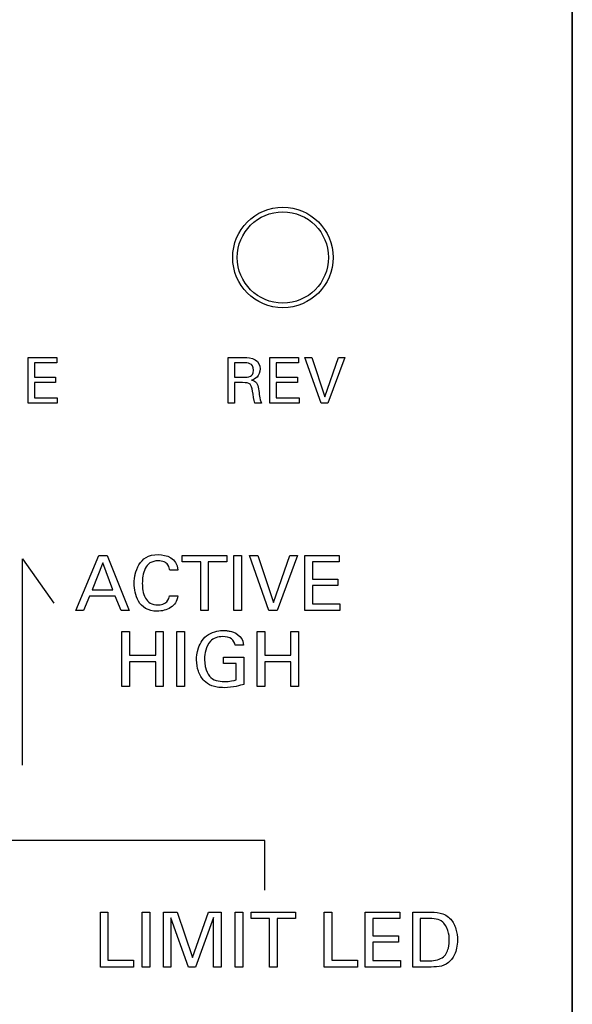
# Model space of a CAD drawing. Header units: inches. Extents: x 0 to 34, y 0 to 22.
# Tile 17 of 89: x 16.9 to 17.5, y 6.2 to 7.2. Entities that reach past the tile are written whole.
import ezdxf

# ---------------------------------------------------------------- set-up
doc = ezdxf.new("R2010")
doc.units = ezdxf.units.IN
doc.header["$LTSCALE"] = 1.87
doc.header["$MEASUREMENT"] = 0
doc.layers.get('0').update_dxf_attribs({"linetype": 'CONTINUOUS'})
doc.layers.add('DATUMCURVES', color=7, linetype='CONTINUOUS')

msp = doc.modelspace()

# ---------------------------------------------------------------- linework, layer by layer
at = {"color": 7, "linetype": 'CONTINUOUS'}
for radius in [0.055, 0.05]:
    msp.add_circle((17.1955, 6.974), radius, dxfattribs=at)
at = {"layer": 'DATUMCURVES', "color": 40, "linetype": 'CONTINUOUS'}
for points in [[(17.5127, 3.8002, 0.334), (17.5127, 3.8002, 0.334), (17.5127, 7.4971, 0.334), (17.5127, 7.4971, 0.334)], [(17.5127, 7.4971, 0.334), (17.5127, 7.4971, 0.334), (17.5127, 3.8002, 0.334), (17.5127, 3.8002, 0.334)], [(16.9162, 6.8645, 0.334), (16.9162, 6.8645, 0.334), (16.9476, 6.8645, 0.334), (16.9476, 6.8645, 0.334)], [(16.9162, 6.8144, 0.334), (16.9162, 6.8144, 0.334), (16.9162, 6.8645, 0.334), (16.9162, 6.8645, 0.334)], [(16.9476, 6.8586, 0.334), (16.9476, 6.8586, 0.334), (16.9231, 6.8586, 0.334), (16.9231, 6.8586, 0.334)], [(16.9231, 6.8586, 0.334), (16.9231, 6.8586, 0.334), (16.9231, 6.843, 0.334), (16.9231, 6.843, 0.334)], [(16.9476, 6.8645, 0.334), (16.9476, 6.8645, 0.334), (16.9476, 6.8586, 0.334), (16.9476, 6.8586, 0.334)], [(17.1357, 6.8645, 0.334), (17.1357, 6.8645, 0.334), (17.1536, 6.8645, 0.334), (17.1536, 6.8645, 0.334)], [(17.1357, 6.8144, 0.334), (17.1357, 6.8144, 0.334), (17.1357, 6.8645, 0.334), (17.1357, 6.8645, 0.334)], [(17.1534, 6.8587, 0.334), (17.1534, 6.8587, 0.334), (17.1424, 6.8587, 0.334), (17.1424, 6.8587, 0.334)], [(17.1424, 6.8587, 0.334), (17.1424, 6.8587, 0.334), (17.1424, 6.8429, 0.334), (17.1424, 6.8429, 0.334)], [(17.1634, 6.8505, 0.334), (17.1634, 6.8587, 0.334), (17.1562, 6.8587, 0.334), (17.1534, 6.8587, 0.334)], [(17.1813, 6.8645, 0.334), (17.1813, 6.8645, 0.334), (17.2128, 6.8645, 0.334), (17.2128, 6.8645, 0.334)], [(17.1813, 6.8144, 0.334), (17.1813, 6.8144, 0.334), (17.1813, 6.8645, 0.334), (17.1813, 6.8645, 0.334)], [(17.2128, 6.8586, 0.334), (17.2128, 6.8586, 0.334), (17.1882, 6.8586, 0.334), (17.1882, 6.8586, 0.334)], [(17.1882, 6.8586, 0.334), (17.1882, 6.8586, 0.334), (17.1882, 6.843, 0.334), (17.1882, 6.843, 0.334)], [(17.2128, 6.8645, 0.334), (17.2128, 6.8645, 0.334), (17.2128, 6.8586, 0.334), (17.2128, 6.8586, 0.334)], [(17.2373, 6.8144, 0.334), (17.2373, 6.8144, 0.334), (17.2194, 6.8645, 0.334), (17.2194, 6.8645, 0.334)], [(17.2194, 6.8645, 0.334), (17.2194, 6.8645, 0.334), (17.2271, 6.8645, 0.334), (17.2271, 6.8645, 0.334)], [(17.2271, 6.8645, 0.334), (17.2271, 6.8645, 0.334), (17.2414, 6.8216, 0.334), (17.2414, 6.8216, 0.334)], [(17.2414, 6.8216, 0.334), (17.2414, 6.8216, 0.334), (17.2564, 6.8645, 0.334), (17.2564, 6.8645, 0.334)], [(17.2634, 6.8645, 0.334), (17.2634, 6.8645, 0.334), (17.2449, 6.8144, 0.334), (17.2449, 6.8144, 0.334)], [(17.2564, 6.8645, 0.334), (17.2564, 6.8645, 0.334), (17.2634, 6.8645, 0.334), (17.2634, 6.8645, 0.334)], [(17.16, 6.844, 0.334), (17.161, 6.8446, 0.334), (17.1634, 6.8464, 0.334), (17.1634, 6.8505, 0.334)], [(16.9231, 6.843, 0.334), (16.9231, 6.843, 0.334), (16.9464, 6.843, 0.334), (16.9464, 6.843, 0.334)], [(16.9464, 6.8371, 0.334), (16.9464, 6.8371, 0.334), (16.9231, 6.8371, 0.334), (16.9231, 6.8371, 0.334)], [(16.9231, 6.8371, 0.334), (16.9231, 6.8371, 0.334), (16.9231, 6.8205, 0.334), (16.9231, 6.8205, 0.334)], [(16.9464, 6.843, 0.334), (16.9464, 6.843, 0.334), (16.9464, 6.8371, 0.334), (16.9464, 6.8371, 0.334)], [(17.1424, 6.8429, 0.334), (17.1424, 6.8429, 0.334), (17.1534, 6.8429, 0.334), (17.1534, 6.8429, 0.334)], [(17.1513, 6.837, 0.334), (17.1513, 6.837, 0.334), (17.1426, 6.837, 0.334), (17.1426, 6.837, 0.334)], [(17.1426, 6.837, 0.334), (17.1426, 6.837, 0.334), (17.1426, 6.8144, 0.334), (17.1426, 6.8144, 0.334)], [(17.1534, 6.8429, 0.334), (17.1541, 6.8429, 0.334), (17.1581, 6.8429, 0.334), (17.16, 6.844, 0.334)], [(17.1882, 6.843, 0.334), (17.1882, 6.843, 0.334), (17.2116, 6.843, 0.334), (17.2116, 6.843, 0.334)], [(17.2116, 6.8371, 0.334), (17.2116, 6.8371, 0.334), (17.1882, 6.8371, 0.334), (17.1882, 6.8371, 0.334)], [(17.1882, 6.8371, 0.334), (17.1882, 6.8371, 0.334), (17.1882, 6.8205, 0.334), (17.1882, 6.8205, 0.334)], [(17.2116, 6.843, 0.334), (17.2116, 6.843, 0.334), (17.2116, 6.8371, 0.334), (17.2116, 6.8371, 0.334)], [(16.9482, 6.8144, 0.334), (16.9482, 6.8144, 0.334), (16.9162, 6.8144, 0.334), (16.9162, 6.8144, 0.334)], [(16.9231, 6.8205, 0.334), (16.9231, 6.8205, 0.334), (16.9482, 6.8205, 0.334), (16.9482, 6.8205, 0.334)], [(16.9482, 6.8205, 0.334), (16.9482, 6.8205, 0.334), (16.9482, 6.8144, 0.334), (16.9482, 6.8144, 0.334)], [(17.1426, 6.8144, 0.334), (17.1426, 6.8144, 0.334), (17.1357, 6.8144, 0.334), (17.1357, 6.8144, 0.334)], [(17.172, 6.8144, 0.334), (17.172, 6.8144, 0.334), (17.1646, 6.8144, 0.334), (17.1646, 6.8144, 0.334)], [(17.2133, 6.8144, 0.334), (17.2133, 6.8144, 0.334), (17.1813, 6.8144, 0.334), (17.1813, 6.8144, 0.334)], [(17.1882, 6.8205, 0.334), (17.1882, 6.8205, 0.334), (17.2133, 6.8205, 0.334), (17.2133, 6.8205, 0.334)], [(17.2133, 6.8205, 0.334), (17.2133, 6.8205, 0.334), (17.2133, 6.8144, 0.334), (17.2133, 6.8144, 0.334)], [(17.2449, 6.8144, 0.334), (17.2449, 6.8144, 0.334), (17.2373, 6.8144, 0.334), (17.2373, 6.8144, 0.334)], [(16.91, 6.4182, 0.334), (16.91, 6.4182, 0.334), (16.91, 6.6441, 0.334), (16.91, 6.6441, 0.334)], [(16.91, 6.6441, 0.334), (16.91, 6.6441, 0.334), (16.9443, 6.5955, 0.334), (16.9443, 6.5955, 0.334)], [(16.9686, 6.5877, 0.334), (16.9686, 6.5877, 0.334), (16.9939, 6.6479, 0.334), (16.9939, 6.6479, 0.334)], [(16.9939, 6.6479, 0.334), (16.9939, 6.6479, 0.334), (17.0028, 6.6479, 0.334), (17.0028, 6.6479, 0.334)], [(17.0028, 6.6479, 0.334), (17.0028, 6.6479, 0.334), (17.0271, 6.5877, 0.334), (17.0271, 6.5877, 0.334)], [(17.0853, 6.6408, 0.334), (17.0853, 6.6408, 0.334), (17.0853, 6.6479, 0.334), (17.0853, 6.6479, 0.334)], [(17.0853, 6.6479, 0.334), (17.0853, 6.6479, 0.334), (17.1339, 6.6479, 0.334), (17.1339, 6.6479, 0.334)], [(17.1055, 6.6408, 0.334), (17.1055, 6.6408, 0.334), (17.0853, 6.6408, 0.334), (17.0853, 6.6408, 0.334)], [(17.1055, 6.5877, 0.334), (17.1055, 6.5877, 0.334), (17.1055, 6.6408, 0.334), (17.1055, 6.6408, 0.334)], [(17.1339, 6.6408, 0.334), (17.1339, 6.6408, 0.334), (17.1137, 6.6408, 0.334), (17.1137, 6.6408, 0.334)], [(17.1137, 6.6408, 0.334), (17.1137, 6.6408, 0.334), (17.1137, 6.5877, 0.334), (17.1137, 6.5877, 0.334)], [(17.1339, 6.6479, 0.334), (17.1339, 6.6479, 0.334), (17.1339, 6.6408, 0.334), (17.1339, 6.6408, 0.334)], [(17.1418, 6.6479, 0.334), (17.1418, 6.6479, 0.334), (17.1501, 6.6479, 0.334), (17.1501, 6.6479, 0.334)], [(17.1418, 6.5877, 0.334), (17.1418, 6.5877, 0.334), (17.1418, 6.6479, 0.334), (17.1418, 6.6479, 0.334)], [(17.1501, 6.6479, 0.334), (17.1501, 6.6479, 0.334), (17.1501, 6.5877, 0.334), (17.1501, 6.5877, 0.334)], [(17.1802, 6.5877, 0.334), (17.1802, 6.5877, 0.334), (17.1588, 6.6479, 0.334), (17.1588, 6.6479, 0.334)], [(17.1588, 6.6479, 0.334), (17.1588, 6.6479, 0.334), (17.1681, 6.6479, 0.334), (17.1681, 6.6479, 0.334)], [(17.1681, 6.6479, 0.334), (17.1681, 6.6479, 0.334), (17.1851, 6.5964, 0.334), (17.1851, 6.5964, 0.334)], [(17.1851, 6.5964, 0.334), (17.1851, 6.5964, 0.334), (17.2031, 6.6479, 0.334), (17.2031, 6.6479, 0.334)], [(17.2116, 6.6479, 0.334), (17.2116, 6.6479, 0.334), (17.1894, 6.5877, 0.334), (17.1894, 6.5877, 0.334)], [(17.2031, 6.6479, 0.334), (17.2031, 6.6479, 0.334), (17.2116, 6.6479, 0.334), (17.2116, 6.6479, 0.334)], [(17.2196, 6.6479, 0.334), (17.2196, 6.6479, 0.334), (17.2573, 6.6479, 0.334), (17.2573, 6.6479, 0.334)], [(17.2196, 6.5877, 0.334), (17.2196, 6.5877, 0.334), (17.2196, 6.6479, 0.334), (17.2196, 6.6479, 0.334)], [(17.2573, 6.6408, 0.334), (17.2573, 6.6408, 0.334), (17.2279, 6.6408, 0.334), (17.2279, 6.6408, 0.334)], [(17.2279, 6.6408, 0.334), (17.2279, 6.6408, 0.334), (17.2279, 6.622, 0.334), (17.2279, 6.622, 0.334)], [(17.2573, 6.6479, 0.334), (17.2573, 6.6479, 0.334), (17.2573, 6.6408, 0.334), (17.2573, 6.6408, 0.334)], [(16.998, 6.6396, 0.334), (16.998, 6.6396, 0.334), (16.9863, 6.6101, 0.334), (16.9863, 6.6101, 0.334)], [(17.0091, 6.6101, 0.334), (17.0091, 6.6101, 0.334), (16.998, 6.6396, 0.334), (16.998, 6.6396, 0.334)], [(17.0805, 6.6316, 0.334), (17.0805, 6.6316, 0.334), (17.0716, 6.6316, 0.334), (17.0716, 6.6316, 0.334)], [(17.2279, 6.622, 0.334), (17.2279, 6.622, 0.334), (17.2559, 6.622, 0.334), (17.2559, 6.622, 0.334)], [(17.2559, 6.622, 0.334), (17.2559, 6.622, 0.334), (17.2559, 6.615, 0.334), (17.2559, 6.615, 0.334)], [(16.9863, 6.6101, 0.334), (16.9863, 6.6101, 0.334), (17.0091, 6.6101, 0.334), (17.0091, 6.6101, 0.334)], [(17.2559, 6.615, 0.334), (17.2559, 6.615, 0.334), (17.2279, 6.615, 0.334), (17.2279, 6.615, 0.334)], [(17.2279, 6.615, 0.334), (17.2279, 6.615, 0.334), (17.2279, 6.595, 0.334), (17.2279, 6.595, 0.334)], [(16.9836, 6.6034, 0.334), (16.9836, 6.6034, 0.334), (16.9771, 6.5877, 0.334), (16.9771, 6.5877, 0.334)], [(17.0116, 6.6034, 0.334), (17.0116, 6.6034, 0.334), (16.9836, 6.6034, 0.334), (16.9836, 6.6034, 0.334)], [(17.0181, 6.5877, 0.334), (17.0181, 6.5877, 0.334), (17.0116, 6.6034, 0.334), (17.0116, 6.6034, 0.334)], [(17.0711, 6.6035, 0.334), (17.0711, 6.6035, 0.334), (17.0803, 6.6035, 0.334), (17.0803, 6.6035, 0.334)], [(16.9771, 6.5877, 0.334), (16.9771, 6.5877, 0.334), (16.9686, 6.5877, 0.334), (16.9686, 6.5877, 0.334)], [(17.0271, 6.5877, 0.334), (17.0271, 6.5877, 0.334), (17.0181, 6.5877, 0.334), (17.0181, 6.5877, 0.334)], [(17.1137, 6.5877, 0.334), (17.1137, 6.5877, 0.334), (17.1055, 6.5877, 0.334), (17.1055, 6.5877, 0.334)], [(17.1501, 6.5877, 0.334), (17.1501, 6.5877, 0.334), (17.1418, 6.5877, 0.334), (17.1418, 6.5877, 0.334)], [(17.1894, 6.5877, 0.334), (17.1894, 6.5877, 0.334), (17.1802, 6.5877, 0.334), (17.1802, 6.5877, 0.334)], [(17.258, 6.5877, 0.334), (17.258, 6.5877, 0.334), (17.2196, 6.5877, 0.334), (17.2196, 6.5877, 0.334)], [(17.2279, 6.595, 0.334), (17.2279, 6.595, 0.334), (17.258, 6.595, 0.334), (17.258, 6.595, 0.334)], [(17.258, 6.595, 0.334), (17.258, 6.595, 0.334), (17.258, 6.5877, 0.334), (17.258, 6.5877, 0.334)], [(17.0191, 6.5044, 0.334), (17.0191, 6.5044, 0.334), (17.0191, 6.5645, 0.334), (17.0191, 6.5645, 0.334)], [(17.0191, 6.5645, 0.334), (17.0191, 6.5645, 0.334), (17.0275, 6.5645, 0.334), (17.0275, 6.5645, 0.334)], [(17.0275, 6.5645, 0.334), (17.0275, 6.5645, 0.334), (17.0275, 6.5387, 0.334), (17.0275, 6.5387, 0.334)], [(17.0561, 6.5387, 0.334), (17.0561, 6.5387, 0.334), (17.0561, 6.5645, 0.334), (17.0561, 6.5645, 0.334)], [(17.0561, 6.5645, 0.334), (17.0561, 6.5645, 0.334), (17.0644, 6.5645, 0.334), (17.0644, 6.5645, 0.334)], [(17.0644, 6.5645, 0.334), (17.0644, 6.5645, 0.334), (17.0644, 6.5044, 0.334), (17.0644, 6.5044, 0.334)], [(17.0793, 6.5645, 0.334), (17.0793, 6.5645, 0.334), (17.0876, 6.5645, 0.334), (17.0876, 6.5645, 0.334)], [(17.0793, 6.5044, 0.334), (17.0793, 6.5044, 0.334), (17.0793, 6.5645, 0.334), (17.0793, 6.5645, 0.334)], [(17.0876, 6.5645, 0.334), (17.0876, 6.5645, 0.334), (17.0876, 6.5044, 0.334), (17.0876, 6.5044, 0.334)], [(17.1673, 6.5044, 0.334), (17.1673, 6.5044, 0.334), (17.1673, 6.5645, 0.334), (17.1673, 6.5645, 0.334)], [(17.1673, 6.5645, 0.334), (17.1673, 6.5645, 0.334), (17.1756, 6.5645, 0.334), (17.1756, 6.5645, 0.334)], [(17.1756, 6.5645, 0.334), (17.1756, 6.5645, 0.334), (17.1756, 6.5387, 0.334), (17.1756, 6.5387, 0.334)], [(17.2042, 6.5387, 0.334), (17.2042, 6.5387, 0.334), (17.2042, 6.5645, 0.334), (17.2042, 6.5645, 0.334)], [(17.2042, 6.5645, 0.334), (17.2042, 6.5645, 0.334), (17.2126, 6.5645, 0.334), (17.2126, 6.5645, 0.334)], [(17.2126, 6.5645, 0.334), (17.2126, 6.5645, 0.334), (17.2126, 6.5044, 0.334), (17.2126, 6.5044, 0.334)], [(17.1483, 6.5591, 0.334), (17.1519, 6.5554, 0.334), (17.1521, 6.5519, 0.334), (17.1523, 6.5495, 0.334)], [(17.1523, 6.5495, 0.334), (17.1523, 6.5495, 0.334), (17.1432, 6.5495, 0.334), (17.1432, 6.5495, 0.334)], [(17.0275, 6.5387, 0.334), (17.0275, 6.5387, 0.334), (17.0561, 6.5387, 0.334), (17.0561, 6.5387, 0.334)], [(17.1305, 6.5294, 0.334), (17.1305, 6.5294, 0.334), (17.1305, 6.5364, 0.334), (17.1305, 6.5364, 0.334)], [(17.1305, 6.5364, 0.334), (17.1305, 6.5364, 0.334), (17.1526, 6.5364, 0.334), (17.1526, 6.5364, 0.334)], [(17.1526, 6.5364, 0.334), (17.1526, 6.5364, 0.334), (17.1526, 6.5067, 0.334), (17.1526, 6.5067, 0.334)], [(17.1756, 6.5387, 0.334), (17.1756, 6.5387, 0.334), (17.2042, 6.5387, 0.334), (17.2042, 6.5387, 0.334)], [(17.0561, 6.5315, 0.334), (17.0561, 6.5315, 0.334), (17.0275, 6.5315, 0.334), (17.0275, 6.5315, 0.334)], [(17.0275, 6.5315, 0.334), (17.0275, 6.5315, 0.334), (17.0275, 6.5044, 0.334), (17.0275, 6.5044, 0.334)], [(17.0561, 6.5044, 0.334), (17.0561, 6.5044, 0.334), (17.0561, 6.5315, 0.334), (17.0561, 6.5315, 0.334)], [(17.1442, 6.5294, 0.334), (17.1442, 6.5294, 0.334), (17.1305, 6.5294, 0.334), (17.1305, 6.5294, 0.334)], [(17.1442, 6.5116, 0.334), (17.1442, 6.5116, 0.334), (17.1442, 6.5294, 0.334), (17.1442, 6.5294, 0.334)], [(17.2042, 6.5315, 0.334), (17.2042, 6.5315, 0.334), (17.1756, 6.5315, 0.334), (17.1756, 6.5315, 0.334)], [(17.1756, 6.5315, 0.334), (17.1756, 6.5315, 0.334), (17.1756, 6.5044, 0.334), (17.1756, 6.5044, 0.334)], [(17.2042, 6.5044, 0.334), (17.2042, 6.5044, 0.334), (17.2042, 6.5315, 0.334), (17.2042, 6.5315, 0.334)], [(17.0275, 6.5044, 0.334), (17.0275, 6.5044, 0.334), (17.0191, 6.5044, 0.334), (17.0191, 6.5044, 0.334)], [(17.0644, 6.5044, 0.334), (17.0644, 6.5044, 0.334), (17.0561, 6.5044, 0.334), (17.0561, 6.5044, 0.334)], [(17.0876, 6.5044, 0.334), (17.0876, 6.5044, 0.334), (17.0793, 6.5044, 0.334), (17.0793, 6.5044, 0.334)], [(17.1756, 6.5044, 0.334), (17.1756, 6.5044, 0.334), (17.1673, 6.5044, 0.334), (17.1673, 6.5044, 0.334)], [(17.2126, 6.5044, 0.334), (17.2126, 6.5044, 0.334), (17.2042, 6.5044, 0.334), (17.2042, 6.5044, 0.334)], [(17.1759, 6.3358, 0.334), (17.1759, 6.3358, 0.334), (16.7716, 6.3358, 0.334), (16.7716, 6.3358, 0.334)], [(17.1759, 6.2813, 0.334), (17.1759, 6.2813, 0.334), (17.1759, 6.3358, 0.334), (17.1759, 6.3358, 0.334)], [(16.9955, 6.1972, 0.334), (16.9955, 6.1972, 0.334), (16.9955, 6.2573, 0.334), (16.9955, 6.2573, 0.334)], [(16.9955, 6.2573, 0.334), (16.9955, 6.2573, 0.334), (17.0038, 6.2573, 0.334), (17.0038, 6.2573, 0.334)], [(17.0038, 6.2573, 0.334), (17.0038, 6.2573, 0.334), (17.0038, 6.2046, 0.334), (17.0038, 6.2046, 0.334)], [(17.0414, 6.1972, 0.334), (17.0414, 6.1972, 0.334), (17.0414, 6.2573, 0.334), (17.0414, 6.2573, 0.334)], [(17.0414, 6.2573, 0.334), (17.0414, 6.2573, 0.334), (17.0498, 6.2573, 0.334), (17.0498, 6.2573, 0.334)], [(17.0498, 6.2573, 0.334), (17.0498, 6.2573, 0.334), (17.0498, 6.1972, 0.334), (17.0498, 6.1972, 0.334)], [(17.0648, 6.1972, 0.334), (17.0648, 6.1972, 0.334), (17.0648, 6.2573, 0.334), (17.0648, 6.2573, 0.334)], [(17.0648, 6.2573, 0.334), (17.0648, 6.2573, 0.334), (17.0795, 6.2573, 0.334), (17.0795, 6.2573, 0.334)], [(17.0795, 6.2573, 0.334), (17.0795, 6.2573, 0.334), (17.0965, 6.2077, 0.334), (17.0965, 6.2077, 0.334)], [(17.0965, 6.2077, 0.334), (17.0965, 6.2077, 0.334), (17.1139, 6.2573, 0.334), (17.1139, 6.2573, 0.334)], [(17.1139, 6.2573, 0.334), (17.1139, 6.2573, 0.334), (17.1277, 6.2573, 0.334), (17.1277, 6.2573, 0.334)], [(17.1277, 6.2573, 0.334), (17.1277, 6.2573, 0.334), (17.1277, 6.1972, 0.334), (17.1277, 6.1972, 0.334)], [(17.1433, 6.1972, 0.334), (17.1433, 6.1972, 0.334), (17.1433, 6.2573, 0.334), (17.1433, 6.2573, 0.334)], [(17.1433, 6.2573, 0.334), (17.1433, 6.2573, 0.334), (17.1516, 6.2573, 0.334), (17.1516, 6.2573, 0.334)], [(17.1516, 6.2573, 0.334), (17.1516, 6.2573, 0.334), (17.1516, 6.1972, 0.334), (17.1516, 6.1972, 0.334)], [(17.1608, 6.2573, 0.334), (17.1608, 6.2573, 0.334), (17.2094, 6.2573, 0.334), (17.2094, 6.2573, 0.334)], [(17.1608, 6.2502, 0.334), (17.1608, 6.2502, 0.334), (17.1608, 6.2573, 0.334), (17.1608, 6.2573, 0.334)], [(17.2094, 6.2573, 0.334), (17.2094, 6.2573, 0.334), (17.2094, 6.2502, 0.334), (17.2094, 6.2502, 0.334)], [(17.2409, 6.1972, 0.334), (17.2409, 6.1972, 0.334), (17.2409, 6.2573, 0.334), (17.2409, 6.2573, 0.334)], [(17.2409, 6.2573, 0.334), (17.2409, 6.2573, 0.334), (17.2492, 6.2573, 0.334), (17.2492, 6.2573, 0.334)], [(17.2492, 6.2573, 0.334), (17.2492, 6.2573, 0.334), (17.2492, 6.2046, 0.334), (17.2492, 6.2046, 0.334)], [(17.2858, 6.2573, 0.334), (17.2858, 6.2573, 0.334), (17.3236, 6.2573, 0.334), (17.3236, 6.2573, 0.334)], [(17.2858, 6.1972, 0.334), (17.2858, 6.1972, 0.334), (17.2858, 6.2573, 0.334), (17.2858, 6.2573, 0.334)], [(17.3236, 6.2573, 0.334), (17.3236, 6.2573, 0.334), (17.3236, 6.2502, 0.334), (17.3236, 6.2502, 0.334)], [(17.3378, 6.1972, 0.334), (17.3378, 6.1972, 0.334), (17.3378, 6.2573, 0.334), (17.3378, 6.2573, 0.334)], [(17.3378, 6.2573, 0.334), (17.3378, 6.2573, 0.334), (17.3552, 6.2573, 0.334), (17.3552, 6.2573, 0.334)], [(17.0728, 6.251, 0.334), (17.0728, 6.251, 0.334), (17.0728, 6.1972, 0.334), (17.0728, 6.1972, 0.334)], [(17.0919, 6.1972, 0.334), (17.0919, 6.1972, 0.334), (17.0728, 6.251, 0.334), (17.0728, 6.251, 0.334)], [(17.1195, 6.2513, 0.334), (17.1195, 6.2513, 0.334), (17.0998, 6.1972, 0.334), (17.0998, 6.1972, 0.334)], [(17.1195, 6.1972, 0.334), (17.1195, 6.1972, 0.334), (17.1195, 6.2513, 0.334), (17.1195, 6.2513, 0.334)], [(17.181, 6.2502, 0.334), (17.181, 6.2502, 0.334), (17.1608, 6.2502, 0.334), (17.1608, 6.2502, 0.334)], [(17.181, 6.1972, 0.334), (17.181, 6.1972, 0.334), (17.181, 6.2502, 0.334), (17.181, 6.2502, 0.334)], [(17.1893, 6.2502, 0.334), (17.1893, 6.2502, 0.334), (17.1893, 6.1972, 0.334), (17.1893, 6.1972, 0.334)], [(17.2094, 6.2502, 0.334), (17.2094, 6.2502, 0.334), (17.1893, 6.2502, 0.334), (17.1893, 6.2502, 0.334)], [(17.2942, 6.2502, 0.334), (17.2942, 6.2502, 0.334), (17.2942, 6.2315, 0.334), (17.2942, 6.2315, 0.334)], [(17.3236, 6.2502, 0.334), (17.3236, 6.2502, 0.334), (17.2942, 6.2502, 0.334), (17.2942, 6.2502, 0.334)], [(17.3461, 6.2504, 0.334), (17.3461, 6.2504, 0.334), (17.3461, 6.204, 0.334), (17.3461, 6.204, 0.334)], [(17.3561, 6.2504, 0.334), (17.3561, 6.2504, 0.334), (17.3461, 6.2504, 0.334), (17.3461, 6.2504, 0.334)], [(17.2942, 6.2315, 0.334), (17.2942, 6.2315, 0.334), (17.3222, 6.2315, 0.334), (17.3222, 6.2315, 0.334)], [(17.3222, 6.2315, 0.334), (17.3222, 6.2315, 0.334), (17.3222, 6.2245, 0.334), (17.3222, 6.2245, 0.334)], [(17.2942, 6.2245, 0.334), (17.2942, 6.2245, 0.334), (17.2942, 6.2045, 0.334), (17.2942, 6.2045, 0.334)], [(17.3222, 6.2245, 0.334), (17.3222, 6.2245, 0.334), (17.2942, 6.2245, 0.334), (17.2942, 6.2245, 0.334)], [(17.0038, 6.2046, 0.334), (17.0038, 6.2046, 0.334), (17.0318, 6.2046, 0.334), (17.0318, 6.2046, 0.334)], [(17.0318, 6.2046, 0.334), (17.0318, 6.2046, 0.334), (17.0318, 6.1972, 0.334), (17.0318, 6.1972, 0.334)], [(17.2492, 6.2046, 0.334), (17.2492, 6.2046, 0.334), (17.2772, 6.2046, 0.334), (17.2772, 6.2046, 0.334)], [(17.2772, 6.2046, 0.334), (17.2772, 6.2046, 0.334), (17.2772, 6.1972, 0.334), (17.2772, 6.1972, 0.334)], [(17.2942, 6.2045, 0.334), (17.2942, 6.2045, 0.334), (17.3243, 6.2045, 0.334), (17.3243, 6.2045, 0.334)], [(17.3243, 6.2045, 0.334), (17.3243, 6.2045, 0.334), (17.3243, 6.1972, 0.334), (17.3243, 6.1972, 0.334)], [(17.3461, 6.204, 0.334), (17.3461, 6.204, 0.334), (17.3543, 6.204, 0.334), (17.3543, 6.204, 0.334)], [(17.0318, 6.1972, 0.334), (17.0318, 6.1972, 0.334), (16.9955, 6.1972, 0.334), (16.9955, 6.1972, 0.334)], [(17.0498, 6.1972, 0.334), (17.0498, 6.1972, 0.334), (17.0414, 6.1972, 0.334), (17.0414, 6.1972, 0.334)], [(17.0728, 6.1972, 0.334), (17.0728, 6.1972, 0.334), (17.0648, 6.1972, 0.334), (17.0648, 6.1972, 0.334)], [(17.0998, 6.1972, 0.334), (17.0998, 6.1972, 0.334), (17.0919, 6.1972, 0.334), (17.0919, 6.1972, 0.334)], [(17.1277, 6.1972, 0.334), (17.1277, 6.1972, 0.334), (17.1195, 6.1972, 0.334), (17.1195, 6.1972, 0.334)], [(17.1516, 6.1972, 0.334), (17.1516, 6.1972, 0.334), (17.1433, 6.1972, 0.334), (17.1433, 6.1972, 0.334)], [(17.1893, 6.1972, 0.334), (17.1893, 6.1972, 0.334), (17.181, 6.1972, 0.334), (17.181, 6.1972, 0.334)], [(17.2772, 6.1972, 0.334), (17.2772, 6.1972, 0.334), (17.2409, 6.1972, 0.334), (17.2409, 6.1972, 0.334)], [(17.3243, 6.1972, 0.334), (17.3243, 6.1972, 0.334), (17.2858, 6.1972, 0.334), (17.2858, 6.1972, 0.334)], [(17.3547, 6.1972, 0.334), (17.3547, 6.1972, 0.334), (17.3378, 6.1972, 0.334), (17.3378, 6.1972, 0.334)]]:
    msp.add_open_spline(points, degree=3, dxfattribs=at)
for points, knots in [([(17.1536, 6.8645, 0.334), (17.1562, 6.8645, 0.334), (17.1669, 6.864, 0.334), (17.1724, 6.8523, 0.334), (17.1677, 6.8419, 0.334), (17.1628, 6.8402, 0.334), (17.1612, 6.8398, 0.334)], [0, 0, 0, 0, 0.265731, 0.534835, 0.771368, 1, 1, 1, 1]), ([(17.1646, 6.8144, 0.334), (17.1635, 6.8177, 0.334), (17.1618, 6.8346, 0.334), (17.1597, 6.837, 0.334), (17.1513, 6.837, 0.334)], [0, 0, 0, 0, 0.344066, 1, 1, 1, 1]), ([(17.1612, 6.8398, 0.334), (17.1636, 6.8391, 0.334), (17.1671, 6.8376, 0.334), (17.169, 6.8306, 0.334), (17.1698, 6.8219, 0.334), (17.171, 6.8171, 0.334), (17.172, 6.8144, 0.334)], [0, 0, 0, 0, 0.257164, 0.514328, 0.757164, 1, 1, 1, 1]), ([(17.033, 6.6235, 0.334), (17.0331, 6.6248, 0.334), (17.034, 6.6295, 0.334), (17.0384, 6.6416, 0.334), (17.0529, 6.6527, 0.334), (17.0794, 6.6453, 0.334), (17.0805, 6.6316, 0.334)], [0, 0, 0, 0, 0.075574, 0.277104, 0.680165, 1, 1, 1, 1]), ([(17.0716, 6.6316, 0.334), (17.0714, 6.6327, 0.334), (17.0708, 6.6366, 0.334), (17.0661, 6.641, 0.334), (17.058, 6.6427, 0.334), (17.049, 6.6402, 0.334), (17.0442, 6.6337, 0.334), (17.0418, 6.6252, 0.334), (17.0413, 6.6171, 0.334), (17.0416, 6.612, 0.334), (17.042, 6.6095, 0.334)], [0, 0, 0, 0, 0.194722, 0.292083, 0.389445, 0.511368, 0.633291, 0.755214, 0.877137, 1, 1, 1, 1]), ([(17.0803, 6.6035, 0.334), (17.0797, 6.5976, 0.334), (17.0737, 6.5892, 0.334), (17.0571, 6.5856, 0.334), (17.044, 6.5891, 0.334), (17.0366, 6.5972, 0.334), (17.0331, 6.6076, 0.334), (17.0324, 6.6161, 0.334), (17.0327, 6.6214, 0.334), (17.033, 6.6235, 0.334)], [0, 0, 0, 0, 0.14727, 0.29454, 0.445343, 0.596145, 0.746948, 0.897751, 1, 1, 1, 1]), ([(17.042, 6.6095, 0.334), (17.0425, 6.6065, 0.334), (17.0449, 6.5985, 0.334), (17.0544, 6.5916, 0.334), (17.0694, 6.5958, 0.334), (17.0709, 6.6021, 0.334), (17.0711, 6.6035, 0.334)], [0, 0, 0, 0, 0.218105, 0.610695, 0.820298, 1, 1, 1, 1]), ([(17.1009, 6.5334, 0.334), (17.1009, 6.5364, 0.334), (17.1016, 6.5463, 0.334), (17.1099, 6.5608, 0.334), (17.1238, 6.5655, 0.334), (17.1306, 6.5656, 0.334), (17.1343, 6.5655, 0.334), (17.1406, 6.5644, 0.334), (17.1454, 6.562, 0.334), (17.1483, 6.5591, 0.334)], [0, 0, 0, 0, 0.21337, 0.426739, 0.53757, 0.648401, 0.736301, 0.824201, 1, 1, 1, 1]), ([(17.1432, 6.5495, 0.334), (17.1428, 6.5523, 0.334), (17.1402, 6.5571, 0.334), (17.131, 6.5595, 0.334), (17.1215, 6.5582, 0.334), (17.1145, 6.5533, 0.334), (17.1102, 6.5438, 0.334), (17.1094, 6.5357, 0.334), (17.1098, 6.5299, 0.334), (17.1103, 6.5273, 0.334)], [0, 0, 0, 0, 0.154891, 0.309782, 0.417196, 0.52461, 0.70089, 0.877169, 1, 1, 1, 1]), ([(17.1526, 6.5067, 0.334), (17.1508, 6.5061, 0.334), (17.1454, 6.5043, 0.334), (17.1334, 6.5027, 0.334), (17.1233, 6.5034, 0.334), (17.1155, 6.5055, 0.334), (17.1078, 6.511, 0.334), (17.1022, 6.5207, 0.334), (17.1009, 6.5292, 0.334), (17.1009, 6.5334, 0.334)], [0, 0, 0, 0, 0.139613, 0.279226, 0.354667, 0.430109, 0.580992, 0.790496, 1, 1, 1, 1]), ([(17.1103, 6.5273, 0.334), (17.1104, 6.5266, 0.334), (17.1113, 6.5226, 0.334), (17.1142, 6.5151, 0.334), (17.122, 6.5104, 0.334), (17.1355, 6.509, 0.334), (17.1423, 6.511, 0.334), (17.1442, 6.5116, 0.334)], [0, 0, 0, 0, 0.044905, 0.246977, 0.422905, 0.598833, 1, 1, 1, 1]), ([(17.3552, 6.2573, 0.334), (17.3592, 6.2573, 0.334), (17.3679, 6.2575, 0.334), (17.3796, 6.2513, 0.334), (17.3859, 6.2391, 0.334), (17.3877, 6.224, 0.334), (17.3841, 6.2095, 0.334), (17.3761, 6.2004, 0.334), (17.3673, 6.1972, 0.334), (17.3591, 6.1972, 0.334), (17.3547, 6.1972, 0.334)], [0, 0, 0, 0, 0.106208, 0.212416, 0.297317, 0.382219, 0.515958, 0.649696, 0.824848, 1, 1, 1, 1]), ([(17.3779, 6.2264, 0.334), (17.3779, 6.2275, 0.334), (17.378, 6.2337, 0.334), (17.3724, 6.2481, 0.334), (17.3634, 6.2504, 0.334), (17.3561, 6.2504, 0.334)], [0, 0, 0, 0, 0.298063, 0.596127, 1, 1, 1, 1]), ([(17.3543, 6.204, 0.334), (17.36, 6.204, 0.334), (17.3718, 6.2054, 0.334), (17.3778, 6.2182, 0.334), (17.3779, 6.2247, 0.334), (17.3779, 6.2264, 0.334)], [0, 0, 0, 0, 0.342865, 0.671432, 1, 1, 1, 1])]:
    msp.add_open_spline(points, degree=3, knots=knots, dxfattribs=at)

doc.saveas('drawing.dxf')
